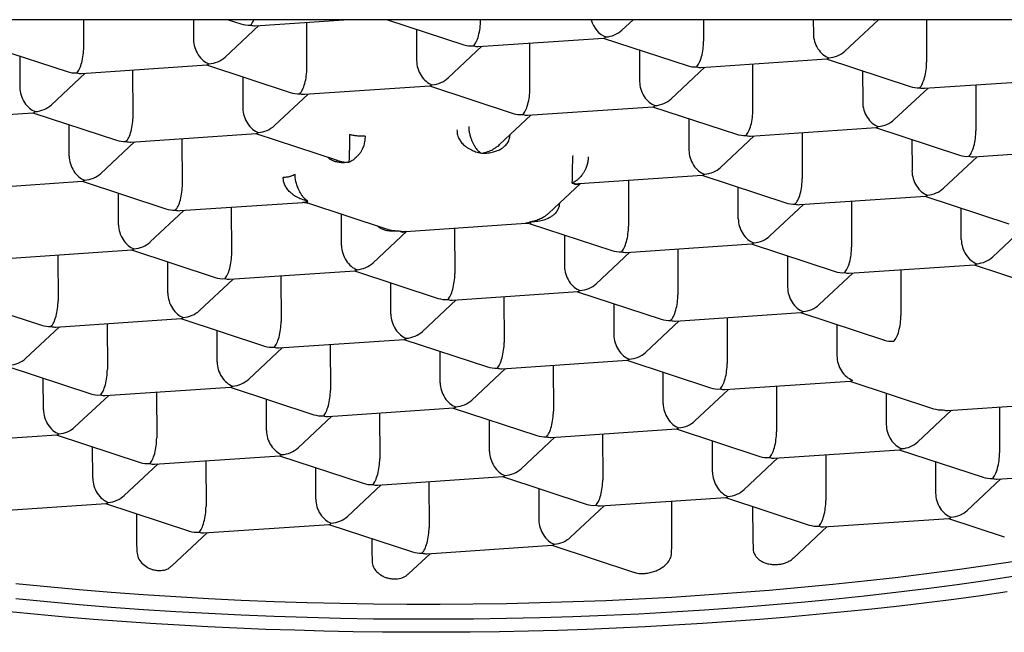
# Model space of a CAD drawing. Header units: millimetres. Extents: x 8 to 853, y 12 to 811.
# Tile 7 of 54: x 402.12 to 408.3, y 682.64 to 686.48. Entities that reach past the tile are written whole.
import ezdxf

# ---------------------------------------------------------------- set-up
doc = ezdxf.new("R2010")
doc.units = ezdxf.units.MM

msp = doc.modelspace()

# ---------------------------------------------------------------- linework, layer by layer
at = {"color": 7, "linetype": 'Continuous', "lineweight": 30}
for p, q in [((419.7805, 686.4839), (389.7244, 686.4839)), ((402.5268, 686.3114), (402.5262, 686.4839)), ((403.2149, 686.4839), (403.2154, 686.358)), ((403.4134, 686.2497), (403.6252, 686.4477)), ((403.4323, 686.4839), (403.5128, 686.4575)), ((403.6024, 686.4462), (404.1589, 686.4839)), ((403.926, 686.1805), (403.9251, 686.4681)), ((404.433, 686.4839), (404.912, 686.3266)), ((405.0158, 686.4839), (405.0158, 686.4799)), ((405.9025, 686.4183), (405.9727, 686.4839)), ((406.4146, 686.4839), (406.4151, 686.3491)), ((407.1034, 686.4839), (407.1037, 686.3957)), ((407.3017, 686.2874), (407.5119, 686.4839)), ((407.8134, 686.4839), (407.8143, 686.2182)), ((404.6139, 686.4245), (404.6146, 686.2272)), ((401.8971, 686.3307), (402.423, 686.158)), ((404.8127, 686.1188), (405.0245, 686.3169)), ((405.0017, 686.3153), (405.7881, 686.3686)), ((405.3253, 686.0497), (405.3243, 686.3372)), ((405.7854, 686.3684), (406.3113, 686.1957)), ((402.1249, 686.2559), (402.1256, 686.0586)), ((406.0132, 686.2936), (406.0139, 686.0963)), ((402.5126, 686.1468), (403.2991, 686.2)), ((403.2964, 686.1999), (403.8222, 686.0272)), ((406.4009, 686.1845), (407.1874, 686.2377)), ((406.7245, 685.9188), (406.7236, 686.2063)), ((407.1847, 686.2375), (407.7105, 686.0648)), ((402.3236, 685.9503), (402.5354, 686.1483)), ((402.8362, 685.8811), (402.8353, 686.1686)), ((406.2119, 685.988), (406.4237, 686.186)), ((407.4124, 686.1627), (407.4131, 685.9654)), ((403.5241, 686.1251), (403.5248, 685.9277)), ((403.9119, 686.0159), (404.6983, 686.0692)), ((404.6956, 686.069), (405.2215, 685.8963)), ((407.8001, 686.0536), (408.5866, 686.1068)), ((408.1228, 686.0754), (408.1238, 685.7879)), ((403.7229, 685.8194), (403.9347, 686.0175)), ((407.6112, 685.8571), (407.823, 686.0551)), ((401.4228, 685.8474), (402.2093, 685.9006)), ((402.2066, 685.9004), (402.7324, 685.7278)), ((405.1351, 685.7007), (405.3339, 685.8866)), ((405.3111, 685.885), (406.0976, 685.9383)), ((406.0949, 685.9381), (406.6207, 685.7654)), ((402.435, 685.6283), (402.4343, 685.8256)), ((406.3226, 685.8633), (406.3233, 685.666)), ((402.8221, 685.7165), (403.6085, 685.7698)), ((403.6058, 685.7696), (404.1154, 685.6022)), ((406.7103, 685.7542), (407.4968, 685.8074)), ((407.033, 685.776), (407.034, 685.4885)), ((407.4941, 685.8072), (408.02, 685.6345)), ((402.6331, 685.52), (402.8449, 685.718)), ((403.1457, 685.4508), (403.1447, 685.7384)), ((406.5214, 685.5577), (406.7332, 685.7557)), ((407.7219, 685.7324), (407.7226, 685.5351)), ((408.1096, 685.6233), (408.8961, 685.6766)), ((407.9206, 685.4268), (408.1324, 685.6248)), ((401.7323, 685.4171), (402.5187, 685.4703)), ((402.516, 685.4702), (403.0419, 685.2975)), ((405.4452, 685.271), (405.6434, 685.4563)), ((405.6374, 685.4559), (406.407, 685.508)), ((405.9432, 685.4766), (405.9442, 685.1891)), ((406.4043, 685.5078), (406.9302, 685.3351)), ((402.7445, 685.1981), (402.7438, 685.3954)), ((406.6328, 685.2357), (406.6321, 685.433)), ((403.1315, 685.2862), (403.9011, 685.3383)), ((403.9297, 685.3346), (404.4241, 685.1722)), ((407.0198, 685.3239), (407.8063, 685.3771)), ((407.3425, 685.3457), (407.3434, 685.0582)), ((407.8036, 685.377), (408.3294, 685.2043)), ((402.9425, 685.0897), (403.1543, 685.2878)), ((403.4551, 685.0206), (403.4542, 685.3081)), ((404.1437, 685.0672), (404.143, 685.2645)), ((406.8308, 685.1274), (407.0426, 685.3254)), ((408.032, 685.1048), (408.0313, 685.3022)), ((404.5481, 685.1565), (405.2998, 685.2074)), ((405.3282, 685.2039), (405.8404, 685.0357)), ((404.3418, 684.9589), (404.5536, 685.1569)), ((404.8534, 685.1772), (404.8544, 684.8897)), ((408.2301, 684.9965), (408.4418, 685.1946)), ((405.5423, 685.1336), (405.543, 684.9363)), ((402.0417, 684.9868), (402.8282, 685.0401)), ((402.8255, 685.0399), (403.3513, 684.8672)), ((405.741, 684.828), (405.9528, 685.026)), ((405.93, 685.0245), (406.7165, 685.0777)), ((406.2527, 685.0463), (406.2536, 684.7588)), ((406.7138, 685.0775), (407.2396, 684.9048)), ((402.3644, 685.0087), (402.3653, 684.7211)), ((403.0539, 684.7678), (403.0532, 684.9651)), ((406.9415, 685.0027), (406.9422, 684.8054)), ((403.4409, 684.8559), (404.2274, 684.9092)), ((404.2247, 684.909), (404.7506, 684.7363)), ((407.1403, 684.6971), (407.352, 684.8951)), ((407.3292, 684.8936), (408.1157, 684.9469)), ((407.6519, 684.9154), (407.6529, 684.6279)), ((408.113, 684.9467), (408.6389, 684.774)), ((403.252, 684.6594), (403.4638, 684.8575)), ((403.7636, 684.8778), (403.7646, 684.5903)), ((404.4532, 684.6369), (404.4525, 684.8342)), ((404.8402, 684.7251), (405.6267, 684.7783)), ((405.624, 684.7781), (406.1498, 684.6054)), ((401.7357, 684.7405), (402.2615, 684.5678)), ((404.6512, 684.5286), (404.863, 684.7266)), ((405.1629, 684.7469), (405.1638, 684.4594)), ((405.8517, 684.7033), (405.8524, 684.506)), ((406.2394, 684.5942), (407.0259, 684.6474)), ((407.0232, 684.6473), (407.5491, 684.4746)), ((402.3511, 684.5565), (403.1376, 684.6098)), ((403.1349, 684.6096), (403.6608, 684.4369)), ((406.0505, 684.3977), (406.2623, 684.5957)), ((406.5621, 684.616), (406.5631, 684.3285)), ((402.1622, 684.36), (402.374, 684.5581)), ((402.6738, 684.5784), (402.6748, 684.2909)), ((403.3634, 684.3375), (403.3627, 684.5348)), ((407.251, 684.5725), (407.2517, 684.3751)), ((403.7504, 684.4256), (404.5369, 684.4789)), ((404.5342, 684.4787), (405.06, 684.306)), ((403.5614, 684.2292), (403.7732, 684.4272)), ((404.0731, 684.4475), (404.074, 684.16)), ((404.7626, 684.2066), (404.7619, 684.4039)), ((405.1496, 684.2948), (405.9361, 684.348)), ((405.9334, 684.3478), (406.4593, 684.1752)), ((402.0451, 684.3102), (402.571, 684.1375)), ((404.9607, 684.0983), (405.1725, 684.2963)), ((405.4723, 684.3166), (405.4733, 684.0291)), ((402.2736, 684.0381), (402.2729, 684.2354)), ((406.1619, 684.0757), (406.1612, 684.273)), ((406.5489, 684.1639), (407.3354, 684.2172)), ((407.3327, 684.217), (407.8585, 684.0443)), ((402.6606, 684.1262), (403.4471, 684.1795)), ((403.4444, 684.1793), (403.9702, 684.0066)), ((406.3599, 683.9674), (406.5717, 684.1654)), ((406.8715, 684.1858), (406.8725, 683.8982)), ((402.4716, 683.9297), (402.6834, 684.1278)), ((402.9833, 684.1481), (402.9842, 683.8606)), ((403.6728, 683.9072), (403.6721, 684.1045)), ((407.5604, 684.1422), (407.5611, 683.9449)), ((404.0598, 683.9954), (404.8463, 684.0486)), ((404.8436, 684.0484), (405.3695, 683.8757)), ((407.7592, 683.8365), (407.9709, 684.0346)), ((407.9481, 684.033), (408.7346, 684.0863)), ((408.2708, 684.0549), (408.2718, 683.7674)), ((403.8709, 683.7989), (404.0827, 683.9969)), ((404.3825, 684.0172), (404.3835, 683.7297)), ((405.0721, 683.7763), (405.0714, 683.9736)), ((405.4591, 683.8645), (406.2456, 683.9177)), ((406.2429, 683.9176), (406.7687, 683.7449)), ((401.5708, 683.8268), (402.3573, 683.8801)), ((402.3546, 683.8799), (402.8804, 683.7072)), ((405.2701, 683.668), (405.4819, 683.866)), ((405.7817, 683.8863), (405.7827, 683.5988)), ((402.583, 683.6078), (402.5823, 683.8051)), ((406.4713, 683.6454), (406.4706, 683.8428)), ((406.8583, 683.7336), (407.6448, 683.7869)), ((407.6421, 683.7867), (408.168, 683.614)), ((402.97, 683.696), (403.7565, 683.7492)), ((403.7538, 683.749), (404.2797, 683.5763)), ((406.6694, 683.5371), (406.8811, 683.7352)), ((407.181, 683.7555), (407.182, 683.4679)), ((402.7811, 683.4995), (402.9929, 683.6975)), ((403.2927, 683.7178), (403.2937, 683.4303)), ((403.9823, 683.4769), (403.9816, 683.6742)), ((407.8699, 683.7119), (407.8706, 683.5146)), ((404.3693, 683.5651), (405.1558, 683.6183)), ((405.1531, 683.6181), (405.6789, 683.4455)), ((408.0686, 683.4063), (408.2804, 683.6043)), ((408.2576, 683.6027), (409.0441, 683.656)), ((404.1803, 683.3686), (404.3921, 683.5666)), ((404.6919, 683.5869), (404.6929, 683.2994)), ((405.3808, 683.5433), (405.3815, 683.346)), ((405.7685, 683.4342), (406.555, 683.4875)), ((406.5523, 683.4873), (407.0782, 683.3146)), ((401.8802, 683.3965), (402.6667, 683.4498)), ((402.664, 683.4496), (403.1899, 683.2769)), ((405.5796, 683.2377), (405.7913, 683.4357)), ((406.2166, 683.1932), (406.2157, 683.4645)), ((406.7229, 683.4312), (406.7236, 683.2275)), ((402.8575, 683.3861), (402.858, 683.2111)), ((407.1678, 683.3033), (407.9543, 683.3566)), ((407.9516, 683.3564), (408.3015, 683.2415)), ((403.2795, 683.2657), (404.066, 683.3189)), ((404.0633, 683.3187), (404.5891, 683.146)), ((406.9794, 683.1074), (407.1906, 683.3049)), ((403.0761, 683.0557), (403.3023, 683.2672)), ((404.333, 683.2302), (404.3332, 683.1513)), ((406.7236, 683.2275), (406.7255, 683.1635)), ((402.858, 683.2111), (402.8597, 683.1469)), ((404.6787, 683.1348), (405.4652, 683.188)), ((405.4625, 683.1879), (405.9817, 683.0174)), ((406.2131, 683.1288), (406.2166, 683.1932)), ((404.3332, 683.1513), (404.335, 683.0871)), ((404.5641, 683.0078), (404.7015, 683.1363))]:
    msp.add_line(p, q, dxfattribs=at)
at = {"color": 7, "linetype": 'Continuous', "lineweight": 30, "flags": 128}
for points in [[(404.7619, 682.8186), (404.9706, 682.8201), (405.1792, 682.8232), (405.3876, 682.8279), (405.5955, 682.8343), (405.8028, 682.8423), (406.0094, 682.8519), (406.2152, 682.8632), (406.42, 682.876), (406.6236, 682.8905), (406.8259, 682.9065), (407.0269, 682.9242), (407.2263, 682.9434), (407.424, 682.9641), (407.6198, 682.9864), (407.8138, 683.0102), (408.0056, 683.0356), (408.1952, 683.0624), (408.3824, 683.0907)], [(408.3827, 682.9953), (408.1955, 682.967), (408.0059, 682.9402), (407.8141, 682.9148), (407.6202, 682.891), (407.4243, 682.8687), (407.2266, 682.848), (407.0272, 682.8288), (406.8263, 682.8112), (406.6239, 682.7951), (406.4203, 682.7807), (406.2155, 682.7678), (406.0097, 682.7566), (405.8031, 682.7469), (405.5958, 682.7389), (405.3879, 682.7325), (405.1796, 682.7278), (404.971, 682.7247), (404.7622, 682.7232)], [(402.0998, 682.9477), (402.2975, 682.9281), (402.4969, 682.9102), (402.6978, 682.8938), (402.9001, 682.879), (403.1038, 682.8658), (403.3085, 682.8542), (403.5143, 682.8442), (403.7209, 682.8359), (403.9283, 682.8292), (404.1362, 682.8241), (404.3445, 682.8206), (404.5531, 682.8188), (404.7619, 682.8186)], [(408.3201, 682.895), (408.1535, 682.8713), (407.9852, 682.8486), (407.8154, 682.8271), (407.644, 682.8068), (407.4712, 682.7875), (407.297, 682.7695), (407.1216, 682.7526), (406.945, 682.7369), (406.7673, 682.7223), (406.5887, 682.7089), (406.4091, 682.6968), (406.2287, 682.6858), (406.0476, 682.6761), (405.8659, 682.6675), (405.6836, 682.6602), (405.5008, 682.6541), (405.3177, 682.6492), (405.1343, 682.6455), (404.9507, 682.6431), (404.767, 682.6418), (404.5834, 682.6419), (404.3998, 682.6431), (404.2164, 682.6456), (404.0332, 682.6493), (403.8504, 682.6542), (403.6681, 682.6603), (403.4863, 682.6677), (403.3052, 682.6763), (403.1248, 682.686), (402.9451, 682.697), (402.7664, 682.7092), (402.5887, 682.7226), (402.4121, 682.7372), (402.2366, 682.7529), (402.0624, 682.7699)], [(404.7622, 682.7232), (404.5534, 682.7234), (404.3448, 682.7252), (404.1365, 682.7287), (403.9286, 682.7338), (403.7212, 682.7405), (403.5146, 682.7488), (403.3089, 682.7588), (403.1041, 682.7704), (402.9005, 682.7836), (402.6981, 682.7984), (402.4972, 682.8148), (402.2978, 682.8327), (402.1001, 682.8523)]]:
    msp.add_lwpolyline(points, dxfattribs=at)
at = {"color": 7, "linetype": 'Continuous', "lineweight": 30}
for centre, major_axis, ratio, start_param, end_param in [((403.5724, 686.5695), (0.1388, 0.0306), 0.833227, 4.094576, 4.533352), ((403.5724, 686.5695), (0.0158, 0.1261), 0.327601, 3.516613, 4.008455), ((403.5724, 686.5695), (-0.0513, 0.1181), 0.695464, 2.587535, 2.898801), ((404.9716, 686.4386), (0.0158, 0.1261), 0.327601, 3.516613, 5.08741), ((405.8013, 686.4948), (-0.0513, 0.1181), 0.695464, 1.365699, 2.587535), ((407.4606, 686.6071), (-0.0513, 0.1181), 0.695464, 2.795178, 2.898801), ((405.8013, 686.4948), (0.1388, 0.0306), 0.833227, 4.533352, 5.330202), ((407.2005, 686.3639), (-0.0513, 0.1181), 0.695464, 1.016738, 2.587535), ((403.3122, 686.3262), (-0.0513, 0.1181), 0.695464, 1.016738, 2.587535), ((404.9716, 686.4386), (0.1388, 0.0306), 0.833227, 4.094576, 4.533352), ((404.9716, 686.4386), (-0.0513, 0.1181), 0.695464, 2.587535, 2.898801), ((405.8013, 686.4948), (0.0158, 0.1261), 0.327601, 3.205347, 3.516613), ((406.3708, 686.3077), (0.0158, 0.1261), 0.327601, 3.516613, 5.08741), ((402.4826, 686.27), (0.0158, 0.1261), 0.327601, 3.516613, 5.08741), ((407.2005, 686.3639), (0.1388, 0.0306), 0.833227, 4.533352, 5.330202), ((403.3122, 686.3262), (0.0158, 0.1261), 0.327601, 3.205347, 3.516613), ((403.3122, 686.3262), (0.1388, 0.0306), 0.833227, 4.533352, 5.330202), ((404.7115, 686.1953), (-0.0513, 0.1181), 0.695464, 1.016738, 2.587535), ((406.3708, 686.3077), (0.1388, 0.0306), 0.833227, 4.094576, 4.533352), ((407.2005, 686.3639), (0.0158, 0.1261), 0.327601, 3.205347, 3.516613), ((407.7701, 686.1768), (0.0158, 0.1261), 0.327601, 3.516613, 5.08741), ((402.4826, 686.27), (0.1388, 0.0306), 0.833227, 4.094576, 4.533352), ((402.4826, 686.27), (-0.0513, 0.1181), 0.695464, 2.587535, 2.898801), ((403.8818, 686.1392), (0.0158, 0.1261), 0.327601, 3.516613, 5.08741), ((406.3708, 686.3077), (-0.0513, 0.1181), 0.695464, 2.587535, 2.898801), ((404.7115, 686.1953), (0.0158, 0.1261), 0.327601, 3.205347, 3.516613), ((404.7115, 686.1953), (0.1388, 0.0306), 0.833227, 4.533352, 5.330202), ((406.1107, 686.0645), (-0.0513, 0.1181), 0.695464, 1.016738, 2.587535), ((402.2224, 686.0268), (-0.0513, 0.1181), 0.695464, 1.016738, 2.587535), ((403.8818, 686.1392), (0.1388, 0.0306), 0.833227, 4.094576, 4.533352), ((403.8818, 686.1392), (-0.0513, 0.1181), 0.695464, 2.587535, 2.898801), ((405.281, 686.0083), (0.0158, 0.1261), 0.327601, 3.516613, 5.08741), ((407.7701, 686.1768), (0.1388, 0.0306), 0.833227, 4.094576, 4.533352), ((407.7701, 686.1768), (-0.0513, 0.1181), 0.695464, 2.587535, 2.898801), ((402.2224, 686.0268), (0.1388, 0.0306), 0.833227, 4.533352, 5.330202), ((406.1107, 686.0645), (0.0158, 0.1261), 0.327601, 3.205347, 3.516613), ((406.1107, 686.0645), (0.1388, 0.0306), 0.833227, 4.533352, 5.330202), ((407.51, 685.9336), (-0.0513, 0.1181), 0.695464, 1.016738, 2.587535), ((402.2224, 686.0268), (0.0158, 0.1261), 0.327601, 3.205347, 3.516613), ((403.6217, 685.8959), (-0.0513, 0.1181), 0.695464, 1.016738, 2.587535), ((405.281, 686.0083), (0.1388, 0.0306), 0.833227, 4.094576, 4.533352), ((405.281, 686.0083), (-0.0513, 0.1181), 0.695464, 2.587535, 2.898801), ((406.6803, 685.8774), (0.0158, 0.1261), 0.327601, 3.516613, 5.08741), ((402.792, 685.8398), (0.0158, 0.1261), 0.327601, 3.516613, 5.08741), ((407.51, 685.9336), (0.1388, 0.0306), 0.833227, 4.533352, 5.330202), ((403.6217, 685.8959), (0.0158, 0.1261), 0.327601, 3.205347, 3.516613), ((403.6217, 685.8959), (0.1388, 0.0306), 0.833227, 4.533352, 5.330202), ((406.6803, 685.8774), (0.1388, 0.0306), 0.833227, 4.094576, 4.533352), ((406.6803, 685.8774), (-0.0513, 0.1181), 0.695464, 2.587535, 2.898801), ((407.51, 685.9336), (0.0158, 0.1261), 0.327601, 3.205347, 3.516613), ((408.0795, 685.7465), (0.0158, 0.1261), 0.327601, 3.516613, 5.08741), ((402.792, 685.8398), (0.1388, 0.0306), 0.833227, 4.094576, 4.533352), ((402.792, 685.8398), (-0.0513, 0.1181), 0.695464, 2.587535, 2.898801), ((406.4202, 685.6342), (-0.0513, 0.1181), 0.695464, 1.016738, 2.587535), ((408.0795, 685.7465), (0.1388, 0.0306), 0.833227, 4.094576, 4.533352), ((402.5319, 685.5965), (-0.0513, 0.1181), 0.695464, 1.016738, 2.587535), ((408.0795, 685.7465), (-0.0513, 0.1181), 0.695464, 2.587535, 2.898801), ((402.5319, 685.5965), (0.1388, 0.0306), 0.833227, 4.533352, 5.330202), ((406.4202, 685.6342), (0.0158, 0.1261), 0.327601, 3.205347, 3.516613), ((406.4202, 685.6342), (0.1388, 0.0306), 0.833227, 4.533352, 5.330202), ((407.8194, 685.5033), (-0.0513, 0.1181), 0.695464, 1.016738, 2.587535), ((402.5319, 685.5965), (0.0158, 0.1261), 0.327601, 3.205347, 3.516613), ((403.1014, 685.4095), (0.0158, 0.1261), 0.327601, 3.516613, 5.08741), ((406.9897, 685.4471), (0.0158, 0.1261), 0.327601, 3.516613, 5.08741), ((407.8194, 685.5033), (0.1388, 0.0306), 0.833227, 4.533352, 5.330202), ((406.9897, 685.4471), (0.1388, 0.0306), 0.833227, 4.094576, 4.533352), ((406.9897, 685.4471), (-0.0513, 0.1181), 0.695464, 2.587535, 2.898801), ((407.8194, 685.5033), (0.0158, 0.1261), 0.327601, 3.205347, 3.516613), ((403.1014, 685.4095), (0.1388, 0.0306), 0.833227, 4.094576, 4.533352), ((403.1014, 685.4095), (-0.0513, 0.1181), 0.695464, 2.587535, 2.898801), ((406.7296, 685.2039), (-0.0513, 0.1181), 0.695464, 1.016738, 2.587535), ((402.8413, 685.1662), (-0.0513, 0.1181), 0.695464, 1.016738, 2.587535), ((405.8999, 685.1477), (0.0158, 0.1261), 0.327601, 3.516613, 5.08741), ((402.8413, 685.1662), (0.1388, 0.0306), 0.833227, 4.533352, 5.330202), ((406.7296, 685.2039), (0.0158, 0.1261), 0.327601, 3.205347, 3.516613), ((406.7296, 685.2039), (0.1388, 0.0306), 0.833227, 4.533352, 5.330202), ((408.1289, 685.073), (-0.0513, 0.1181), 0.695464, 1.016738, 2.587535), ((402.8413, 685.1662), (0.0158, 0.1261), 0.327601, 3.205347, 3.516613), ((403.4109, 684.9792), (0.0158, 0.1261), 0.327601, 3.516613, 5.08741), ((404.2406, 685.0354), (-0.0513, 0.1181), 0.695464, 1.016738, 2.587535), ((405.8999, 685.1477), (0.1388, 0.0306), 0.833227, 4.094576, 4.533352), ((405.8999, 685.1477), (-0.0513, 0.1181), 0.695464, 2.587535, 2.898801), ((407.2992, 685.0169), (0.0158, 0.1261), 0.327601, 3.516613, 5.08741), ((404.2406, 685.0354), (0.1388, 0.0306), 0.833227, 4.533352, 5.330202), ((408.1289, 685.073), (0.1388, 0.0306), 0.833227, 4.533352, 5.330202), ((404.2406, 685.0354), (0.0158, 0.1261), 0.327601, 3.205347, 3.516613), ((405.6398, 684.9045), (-0.0513, 0.1181), 0.695464, 1.016738, 2.587535), ((407.2992, 685.0169), (0.1388, 0.0306), 0.833227, 4.094576, 4.533352), ((407.2992, 685.0169), (-0.0513, 0.1181), 0.695464, 2.587535, 2.898801), ((408.1289, 685.073), (0.0158, 0.1261), 0.327601, 3.205347, 3.516613), ((403.4109, 684.9792), (0.1388, 0.0306), 0.833227, 4.094576, 4.533352), ((403.4109, 684.9792), (-0.0513, 0.1181), 0.695464, 2.587535, 2.898801), ((404.8101, 684.8483), (0.0158, 0.1261), 0.327601, 3.516613, 5.08741), ((405.6398, 684.9045), (0.0158, 0.1261), 0.327601, 3.205347, 3.516613), ((405.6398, 684.9045), (0.1388, 0.0306), 0.833227, 4.533352, 5.330202), ((407.0391, 684.7736), (-0.0513, 0.1181), 0.695464, 1.016738, 2.587535), ((402.3211, 684.6798), (0.0158, 0.1261), 0.327601, 3.516613, 5.08741), ((403.1508, 684.736), (-0.0513, 0.1181), 0.695464, 1.016738, 2.587535), ((404.8101, 684.8483), (0.1388, 0.0306), 0.833227, 4.094576, 4.533352), ((404.8101, 684.8483), (-0.0513, 0.1181), 0.695464, 2.587535, 2.898801), ((406.2094, 684.7174), (0.0158, 0.1261), 0.327601, 3.516613, 5.08741), ((403.1508, 684.736), (0.1388, 0.0306), 0.833227, 4.533352, 5.330202), ((407.0391, 684.7736), (0.0158, 0.1261), 0.327601, 3.205347, 3.516613), ((407.0391, 684.7736), (0.1388, 0.0306), 0.833227, 4.533352, 5.330202), ((403.1508, 684.736), (0.0158, 0.1261), 0.327601, 3.205347, 3.516613), ((403.7203, 684.5489), (0.0158, 0.1261), 0.327601, 3.516613, 5.08741), ((404.55, 684.6051), (-0.0513, 0.1181), 0.695464, 1.016738, 2.587535), ((406.2094, 684.7174), (0.1388, 0.0306), 0.833227, 4.094576, 4.533352), ((406.2094, 684.7174), (-0.0513, 0.1181), 0.695464, 2.587535, 2.898801), ((407.6086, 684.5866), (0.0158, 0.1261), 0.327601, 3.516613, 5.08741), ((402.3211, 684.6798), (0.1388, 0.0306), 0.833227, 4.094576, 4.533352), ((402.3211, 684.6798), (-0.0513, 0.1181), 0.695464, 2.587535, 2.898801), ((404.55, 684.6051), (0.1388, 0.0306), 0.833227, 4.533352, 5.330202), ((404.55, 684.6051), (0.0158, 0.1261), 0.327601, 3.205347, 3.516613), ((405.9493, 684.4742), (-0.0513, 0.1181), 0.695464, 1.016738, 2.587535), ((407.6086, 684.5866), (0.1388, 0.0306), 0.833227, 4.094576, 4.533352), ((403.7203, 684.5489), (0.1388, 0.0306), 0.833227, 4.094576, 4.533352), ((403.7203, 684.5489), (-0.0513, 0.1181), 0.695464, 2.587535, 2.898801), ((405.1196, 684.418), (0.0158, 0.1261), 0.327601, 3.516613, 5.08741), ((402.061, 684.4365), (0.1388, 0.0306), 0.833227, 4.533352, 5.330202), ((403.4602, 684.3057), (-0.0513, 0.1181), 0.695464, 1.016738, 2.587535), ((405.9493, 684.4742), (0.0158, 0.1261), 0.327601, 3.205347, 3.516613), ((405.9493, 684.4742), (0.1388, 0.0306), 0.833227, 4.533352, 5.330202), ((407.3485, 684.3433), (-0.0513, 0.1181), 0.695464, 1.016738, 2.587535), ((402.6305, 684.2495), (0.0158, 0.1261), 0.327601, 3.516613, 5.08741), ((405.1196, 684.418), (0.1388, 0.0306), 0.833227, 4.094576, 4.533352), ((405.1196, 684.418), (-0.0513, 0.1181), 0.695464, 2.587535, 2.898801), ((406.5188, 684.2872), (0.0158, 0.1261), 0.327601, 3.516613, 5.08741), ((403.4602, 684.3057), (0.1388, 0.0306), 0.833227, 4.533352, 5.330202), ((407.3485, 684.3433), (0.0158, 0.1261), 0.327601, 3.205347, 3.516613), ((403.4602, 684.3057), (0.0158, 0.1261), 0.327601, 3.205347, 3.516613), ((404.0298, 684.1186), (0.0158, 0.1261), 0.327601, 3.516613, 5.08741), ((404.8595, 684.1748), (-0.0513, 0.1181), 0.695464, 1.016738, 2.587535), ((406.5188, 684.2872), (0.1388, 0.0306), 0.833227, 4.094576, 4.533352), ((406.5188, 684.2872), (-0.0513, 0.1181), 0.695464, 2.587535, 2.898801), ((402.6305, 684.2495), (0.1388, 0.0306), 0.833227, 4.094576, 4.533352), ((402.6305, 684.2495), (-0.0513, 0.1181), 0.695464, 2.587535, 2.898801), ((404.8595, 684.1748), (0.1388, 0.0306), 0.833227, 4.533352, 5.330202), ((402.3704, 684.0063), (-0.0513, 0.1181), 0.695464, 1.016738, 2.587535), ((404.8595, 684.1748), (0.0158, 0.1261), 0.327601, 3.205347, 3.516613), ((405.429, 683.9877), (0.0158, 0.1261), 0.327601, 3.516613, 5.08741), ((406.2587, 684.0439), (-0.0513, 0.1181), 0.695464, 1.016738, 2.587535), ((407.9181, 684.1563), (0.1388, 0.0306), 0.833227, 4.094576, 4.533352), ((407.9181, 684.1563), (-0.0513, 0.1181), 0.695464, 2.587535, 2.898801), ((404.0298, 684.1186), (0.1388, 0.0306), 0.833227, 4.094576, 4.533352), ((404.0298, 684.1186), (-0.0513, 0.1181), 0.695464, 2.587535, 2.898801), ((406.2587, 684.0439), (0.1388, 0.0306), 0.833227, 4.533352, 5.330202), ((402.3704, 684.0063), (0.1388, 0.0306), 0.833227, 4.533352, 5.330202), ((403.7697, 683.8754), (-0.0513, 0.1181), 0.695464, 1.016738, 2.587535), ((406.2587, 684.0439), (0.0158, 0.1261), 0.327601, 3.205347, 3.516613), ((407.658, 683.913), (-0.0513, 0.1181), 0.695464, 1.016738, 2.587535), ((402.3704, 684.0063), (0.0158, 0.1261), 0.327601, 3.205347, 3.516613), ((402.94, 683.8192), (0.0158, 0.1261), 0.327601, 3.516613, 5.08741), ((405.429, 683.9877), (0.1388, 0.0306), 0.833227, 4.094576, 4.533352), ((405.429, 683.9877), (-0.0513, 0.1181), 0.695464, 2.587535, 2.898801), ((406.8283, 683.8569), (0.0158, 0.1261), 0.327601, 3.516613, 5.08741), ((403.7697, 683.8754), (0.1388, 0.0306), 0.833227, 4.533352, 5.330202), ((407.658, 683.913), (0.0158, 0.1261), 0.327601, 3.205347, 3.516613), ((407.658, 683.913), (0.1388, 0.0306), 0.833227, 4.533352, 5.330202), ((403.7697, 683.8754), (0.0158, 0.1261), 0.327601, 3.205347, 3.516613), ((404.3392, 683.6883), (0.0158, 0.1261), 0.327601, 3.516613, 5.08741), ((405.1689, 683.7445), (-0.0513, 0.1181), 0.695464, 1.016738, 2.587535), ((406.8283, 683.8569), (0.1388, 0.0306), 0.833227, 4.094576, 4.533352), ((406.8283, 683.8569), (-0.0513, 0.1181), 0.695464, 2.587535, 2.898801), ((408.2275, 683.726), (0.0158, 0.1261), 0.327601, 3.516613, 5.08741), ((402.94, 683.8192), (0.1388, 0.0306), 0.833227, 4.094576, 4.533352), ((402.94, 683.8192), (-0.0513, 0.1181), 0.695464, 2.587535, 2.898801), ((405.1689, 683.7445), (0.1388, 0.0306), 0.833227, 4.533352, 5.330202), ((402.6799, 683.576), (-0.0513, 0.1181), 0.695464, 1.016738, 2.587535), ((405.1689, 683.7445), (0.0158, 0.1261), 0.327601, 3.205347, 3.516613), ((405.7385, 683.5575), (0.0158, 0.1261), 0.327601, 3.516613, 5.08741), ((406.5682, 683.6136), (-0.0513, 0.1181), 0.695464, 1.016738, 2.587535), ((408.2275, 683.726), (0.1388, 0.0306), 0.833227, 4.094576, 4.533352), ((408.2275, 683.726), (-0.0513, 0.1181), 0.695464, 2.587535, 2.898801), ((404.3392, 683.6883), (0.1388, 0.0306), 0.833227, 4.094576, 4.533352), ((404.3392, 683.6883), (-0.0513, 0.1181), 0.695464, 2.587535, 2.898801), ((406.5682, 683.6136), (0.1388, 0.0306), 0.833227, 4.533352, 5.330202), ((402.6799, 683.576), (0.1388, 0.0306), 0.833227, 4.533352, 5.330202), ((404.0791, 683.4451), (-0.0513, 0.1181), 0.695464, 1.016738, 2.587535), ((406.5682, 683.6136), (0.0158, 0.1261), 0.327601, 3.205347, 3.516613), ((407.9674, 683.4828), (-0.0513, 0.1181), 0.695464, 1.016738, 2.587535), ((402.6799, 683.576), (0.0158, 0.1261), 0.327601, 3.205347, 3.516613), ((403.2494, 683.3889), (0.0158, 0.1261), 0.327601, 3.516613, 5.08741), ((405.7385, 683.5575), (0.1388, 0.0306), 0.833227, 4.094576, 4.533352), ((405.7385, 683.5575), (-0.0513, 0.1181), 0.695464, 2.587535, 2.898801), ((407.1377, 683.4266), (0.0158, 0.1261), 0.327601, 3.516613, 5.08741), ((404.0791, 683.4451), (0.1388, 0.0306), 0.833227, 4.533352, 5.330202), ((407.9674, 683.4828), (0.0158, 0.1261), 0.327601, 3.205347, 3.516613), ((407.9674, 683.4828), (0.1388, 0.0306), 0.833227, 4.533352, 5.330202), ((404.0791, 683.4451), (0.0158, 0.1261), 0.327601, 3.205347, 3.516613), ((404.6487, 683.258), (0.0158, 0.1261), 0.327601, 3.516613, 5.08741), ((405.4784, 683.3142), (-0.0513, 0.1181), 0.695464, 1.016738, 2.587535), ((407.1377, 683.4266), (0.1388, 0.0306), 0.833227, 4.094576, 4.533352), ((407.1377, 683.4266), (-0.0513, 0.1181), 0.695464, 2.587535, 2.898801), ((403.2494, 683.3889), (0.1388, 0.0306), 0.833227, 4.094576, 4.533352), ((403.2494, 683.3889), (-0.0513, 0.1181), 0.695464, 2.587535, 2.898801), ((405.4784, 683.3142), (0.1388, 0.0306), 0.833227, 4.533352, 5.330202), ((405.4784, 683.3142), (0.0158, 0.1261), 0.327601, 3.205347, 3.516613), ((404.6487, 683.258), (0.1388, 0.0306), 0.833227, 4.094576, 4.533352), ((404.6487, 683.258), (-0.0513, 0.1181), 0.695464, 2.587535, 2.898801)]:
    msp.add_ellipse(centre, major_axis=major_axis, ratio=ratio, start_param=start_param, end_param=end_param, dxfattribs=at)
for points, knots in [([(404.1917, 685.5896), (404.1922, 685.5949), (404.1932, 685.6046), (404.1942, 685.6236), (404.1945, 685.6398), (404.1946, 685.6522), (404.1947, 685.6677), (404.1954, 685.6878), (404.1962, 685.7134), (404.1967, 685.739), (404.1967, 685.7551), (404.1967, 685.763)], [0, 0, 0, 0, 0.1885006, 0.3453755, 0.4324734, 0.5056007, 0.5648615, 0.6854207, 0.7963644, 0.9002068, 1, 1, 1, 1]), ([(404.8676, 685.7931), (404.8684, 685.7822), (404.87, 685.7612), (404.8801, 685.7368), (404.8907, 685.7207), (404.9027, 685.706), (404.9149, 685.6949), (404.9262, 685.6865), (404.9318, 685.6827), (404.9387, 685.6784), (404.9467, 685.6736), (404.962, 685.6653), (404.987, 685.654), (405.009, 685.6487), (405.0213, 685.6458)], [0, 0, 0, 0, 0.136667, 0.265416, 0.318572, 0.375783, 0.503462, 0.526905, 0.556165, 0.591251, 0.63217, 0.678925, 0.821257, 1, 1, 1, 1]), ([(404.9418, 685.8134), (404.9421, 685.8056), (404.9427, 685.7895), (404.9477, 685.7643), (404.9533, 685.7453), (404.9583, 685.7321), (404.9615, 685.7241), (404.9665, 685.7129), (404.9741, 685.6978), (404.986, 685.6789), (405.0022, 685.6594), (405.0146, 685.6506), (405.0213, 685.6458)], [0, 0, 0, 0, 0.099721, 0.203469, 0.314288, 0.353317, 0.393491, 0.434883, 0.528855, 0.654235, 0.811251, 1, 1, 1, 1]), ([(405.0213, 685.6458), (405.0358, 685.6462), (405.0617, 685.647), (405.0953, 685.6543), (405.1194, 685.6621), (405.1354, 685.669), (405.1463, 685.675), (405.155, 685.6806), (405.1682, 685.6907), (405.1838, 685.7075), (405.1977, 685.7336), (405.1997, 685.7524), (405.2008, 685.7619)], [0, 0, 0, 0, 0.178864, 0.321593, 0.428173, 0.498634, 0.543203, 0.586858, 0.629714, 0.754434, 0.876602, 1, 1, 1, 1]), ([(404.2919, 685.7541), (404.2913, 685.7443), (404.29, 685.7248), (404.2835, 685.6952), (404.2758, 685.6751), (404.2695, 685.6628), (404.2661, 685.6568), (404.2623, 685.6509), (404.2568, 685.6432), (404.2476, 685.6325), (404.2333, 685.618), (404.2142, 685.6016), (404.1997, 685.5939), (404.1917, 685.5896)], [0, 0, 0, 0, 0.123397, 0.245563, 0.370281, 0.402356, 0.434864, 0.467854, 0.501373, 0.571833, 0.678411, 0.821139, 1, 1, 1, 1]), ([(405.0213, 685.6458), (405.0348, 685.6487), (405.0594, 685.6541), (405.0891, 685.6678), (405.1099, 685.6803), (405.1234, 685.6906), (405.1325, 685.6977), (405.1364, 685.7022), (405.1372, 685.7031)], [0, 0, 0, 0, 0.325066, 0.595593, 0.745792, 0.871899, 0.974093, 1, 1, 1, 1]), ([(404.1917, 685.5896), (404.1789, 685.5882), (404.1559, 685.5857), (404.1305, 685.5883), (404.1152, 685.5913), (404.1073, 685.5933), (404.1006, 685.5953), (404.0951, 685.5972), (404.0839, 685.6016), (404.0716, 685.6086), (404.0609, 685.617), (404.0576, 685.6207), (404.057, 685.6214)], [0, 0, 0, 0, 0.257272, 0.462136, 0.529431, 0.588328, 0.638829, 0.680944, 0.714686, 0.898459, 0.980805, 1, 1, 1, 1]), ([(404.1118, 685.6036), (404.1232, 685.6001), (404.1492, 685.592), (404.1764, 685.5905), (404.1917, 685.5896)], [0, 0, 0, 0, 0.439366, 1, 1, 1, 1]), ([(405.5909, 685.4588), (405.5914, 685.4638), (405.5923, 685.4728), (405.5927, 685.4884), (405.5927, 685.4994), (405.5926, 685.5056), (405.5924, 685.5112), (405.5923, 685.516), (405.5921, 685.5263), (405.5923, 685.5396), (405.5928, 685.5563), (405.5935, 685.5741), (405.5954, 685.6), (405.5958, 685.6212), (405.596, 685.6321)], [0, 0, 0, 0, 0.178744, 0.321076, 0.36783, 0.408749, 0.443835, 0.473095, 0.496538, 0.624217, 0.681428, 0.734584, 0.863333, 1, 1, 1, 1]), ([(405.6912, 685.6232), (405.6909, 685.6153), (405.6902, 685.5993), (405.6847, 685.5742), (405.6781, 685.5554), (405.6722, 685.5423), (405.6681, 685.5344), (405.6619, 685.5234), (405.6514, 685.5087), (405.6353, 685.4905), (405.6148, 685.4717), (405.5993, 685.4633), (405.5909, 685.4588)], [0, 0, 0, 0, 0.099721, 0.203469, 0.314288, 0.353317, 0.393491, 0.434883, 0.528855, 0.654235, 0.811251, 1, 1, 1, 1]), ([(403.9315, 685.3464), (403.9251, 685.3509), (403.9137, 685.3591), (403.8992, 685.3762), (403.8894, 685.3914), (403.8831, 685.4032), (403.8784, 685.4124), (403.8745, 685.4205), (403.8684, 685.4343), (403.8607, 685.4552), (403.8533, 685.4846), (403.8524, 685.5042), (403.852, 685.514)], [0, 0, 0, 0, 0.178998, 0.321747, 0.428231, 0.49848, 0.543036, 0.586684, 0.629537, 0.754273, 0.876501, 1, 1, 1, 1]), ([(403.9315, 685.3464), (403.9186, 685.3495), (403.895, 685.3552), (403.8675, 685.3686), (403.8494, 685.3796), (403.8383, 685.3873), (403.8291, 685.3945), (403.8166, 685.4056), (403.8022, 685.422), (403.7884, 685.4454), (403.7796, 685.4697), (403.7784, 685.4858), (403.7778, 685.4936)], [0, 0, 0, 0, 0.1886538, 0.3453002, 0.4116868, 0.4701032, 0.5205829, 0.563179, 0.6836152, 0.79477, 0.8992061, 1, 1, 1, 1]), ([(405.5909, 685.4588), (405.6039, 685.4567), (405.6196, 685.4541), (405.6347, 685.4561), (405.6373, 685.4565)], [0, 0, 0, 0, 0.825537, 1, 1, 1, 1]), ([(405.643, 685.4563), (405.6429, 685.4562), (405.6419, 685.4554), (405.6388, 685.4534), (405.6329, 685.4506), (405.6232, 685.4487), (405.6088, 685.4498), (405.5973, 685.4556), (405.5909, 685.4588)], [0, 0, 0, 0, 0.004607, 0.067956, 0.198358, 0.397149, 0.664374, 1, 1, 1, 1]), ([(403.9, 685.3383), (403.904, 685.3385), (403.9133, 685.3389), (403.9245, 685.3359), (403.9308, 685.3342)], [0, 0, 0, 0, 0.436134, 1, 1, 1, 1]), ([(403.9011, 685.3389), (403.9028, 685.3388), (403.9128, 685.3385), (403.9231, 685.3429), (403.9315, 685.3464)], [0, 0, 0, 0, 0.174271, 1, 1, 1, 1]), ([(403.9297, 685.3346), (403.9297, 685.3346), (403.9296, 685.3342), (403.9302, 685.3363), (403.9311, 685.3428), (403.9315, 685.3464)], [0, 0, 0, 0, 0.004237, 0.445656, 1, 1, 1, 1]), ([(405.5102, 685.3316), (405.5096, 685.3239), (405.5084, 685.3083), (405.4981, 685.2859), (405.4858, 685.2703), (405.475, 685.2601), (405.4677, 685.2542), (405.4564, 685.2463), (405.4384, 685.2365), (405.4106, 685.2258), (405.3738, 685.2169), (405.346, 685.216), (405.3308, 685.2155)], [0, 0, 0, 0, 0.099721, 0.203469, 0.314288, 0.353317, 0.393491, 0.434883, 0.528855, 0.654235, 0.811251, 1, 1, 1, 1]), ([(405.4448, 685.2714), (405.4406, 685.2673), (405.4346, 685.2616), (405.4258, 685.255), (405.4184, 685.2498), (405.409, 685.2439), (405.3926, 685.2348), (405.3665, 685.2232), (405.3436, 685.2183), (405.3308, 685.2155)], [0, 0, 0, 0, 0.128877, 0.181879, 0.250835, 0.335771, 0.436699, 0.686409, 1, 1, 1, 1]), ([(405.2983, 685.2074), (405.3025, 685.2076), (405.3119, 685.2081), (405.3232, 685.2052), (405.3296, 685.2035)], [0, 0, 0, 0, 0.4383833, 1, 1, 1, 1]), ([(405.3308, 685.2155), (405.3227, 685.2122), (405.3124, 685.208), (405.3021, 685.208), (405.2998, 685.208)], [0, 0, 0, 0, 0.7790461, 1, 1, 1, 1]), ([(405.3308, 685.2155), (405.3302, 685.2115), (405.3293, 685.2048), (405.3286, 685.2044), (405.3283, 685.2043)], [0, 0, 0, 0, 0.588124, 1, 1, 1, 1]), ([(404.5011, 685.1594), (404.4877, 685.1579), (404.463, 685.1552), (404.4332, 685.1591), (404.4125, 685.1646), (404.399, 685.1699), (404.384, 685.1773), (404.3747, 685.1852), (404.3685, 685.1904)], [0, 0, 0, 0, 0.276895, 0.506812, 0.634108, 0.74064, 0.826555, 1, 1, 1, 1]), ([(404.4241, 685.1722), (404.4242, 685.1722), (404.4351, 685.1679), (404.4608, 685.1622), (404.4867, 685.1604), (404.5011, 685.1594)], [0, 0, 0, 0, 0.004523, 0.446184, 1, 1, 1, 1]), ([(404.5011, 685.1594), (404.5134, 685.1574), (404.5292, 685.155), (404.5447, 685.1567), (404.5481, 685.1571)], [0, 0, 0, 0, 0.779896, 1, 1, 1, 1]), ([(404.5524, 685.1568), (404.5512, 685.156), (404.5465, 685.1523), (404.5364, 685.1498), (404.5202, 685.1498), (404.5079, 685.156), (404.5011, 685.1594)], [0, 0, 0, 0, 0.076766, 0.322455, 0.630137, 1, 1, 1, 1]), ([(402.8597, 683.1469), (402.8618, 683.1341), (402.8661, 683.1085), (402.89, 683.0747), (402.9183, 683.0525), (402.9454, 683.0396), (402.9683, 683.0324), (402.9974, 683.0279), (403.0309, 683.0307), (403.0595, 683.0408), (403.071, 683.0527), (403.075, 683.0569)], [0, 0, 0, 0, 0.141413, 0.282561, 0.430386, 0.50611, 0.5818, 0.668574, 0.799779, 0.930884, 1, 1, 1, 1]), ([(405.982, 683.0183), (405.985, 683.017), (405.9993, 683.0108), (406.0201, 683.0101), (406.0473, 683.0107), (406.0718, 683.0138), (406.1025, 683.0219), (406.1314, 683.0336), (406.1562, 683.0478), (406.1769, 683.0639), (406.1957, 683.084), (406.2089, 683.1062), (406.212, 683.1231), (406.2131, 683.1288)], [0, 0, 0, 0, 0.036364, 0.175947, 0.210302, 0.318785, 0.427372, 0.53302, 0.638623, 0.723547, 0.808364, 0.934523, 1, 1, 1, 1]), ([(406.7255, 683.1635), (406.7276, 683.1525), (406.7317, 683.1304), (406.7503, 683.1073), (406.7714, 683.0909), (406.7937, 683.0796), (406.8184, 683.0716), (406.8477, 683.0668), (406.8771, 683.0665), (406.905, 683.0705), (406.9283, 683.0767), (406.9503, 683.0866), (406.9683, 683.0966), (406.9758, 683.1054), (406.9784, 683.1083)], [0, 0, 0, 0, 0.1120192, 0.2232177, 0.3085926, 0.3940631, 0.4812523, 0.5684307, 0.6810875, 0.7516075, 0.8220596, 0.8931556, 0.9641838, 1, 1, 1, 1]), ([(404.335, 683.0871), (404.3371, 683.0748), (404.3413, 683.0502), (404.3648, 683.0188), (404.3928, 682.9981), (404.4209, 682.9858), (404.4466, 682.9788), (404.4787, 682.9754), (404.5155, 682.98), (404.5462, 682.9917), (404.5588, 683.0046), (404.563, 683.0089)], [0, 0, 0, 0, 0.133725, 0.266968, 0.412896, 0.493419, 0.573905, 0.67511, 0.804324, 0.933702, 1, 1, 1, 1])]:
    msp.add_open_spline(points, degree=3, knots=knots, dxfattribs=at)
for points in [[(404.2919, 685.7541), (404.2833, 685.7537), (404.2659, 685.7529), (404.2399, 685.7544), (404.2158, 685.7576), (404.2031, 685.7612), (404.1967, 685.763)], [(403.852, 685.514), (403.8487, 685.5116), (403.842, 685.5067), (403.8246, 685.5007), (403.803, 685.496), (403.7862, 685.4944), (403.7778, 685.4936)]]:
    msp.add_open_spline(points, degree=3, dxfattribs=at)

doc.saveas('drawing.dxf')
